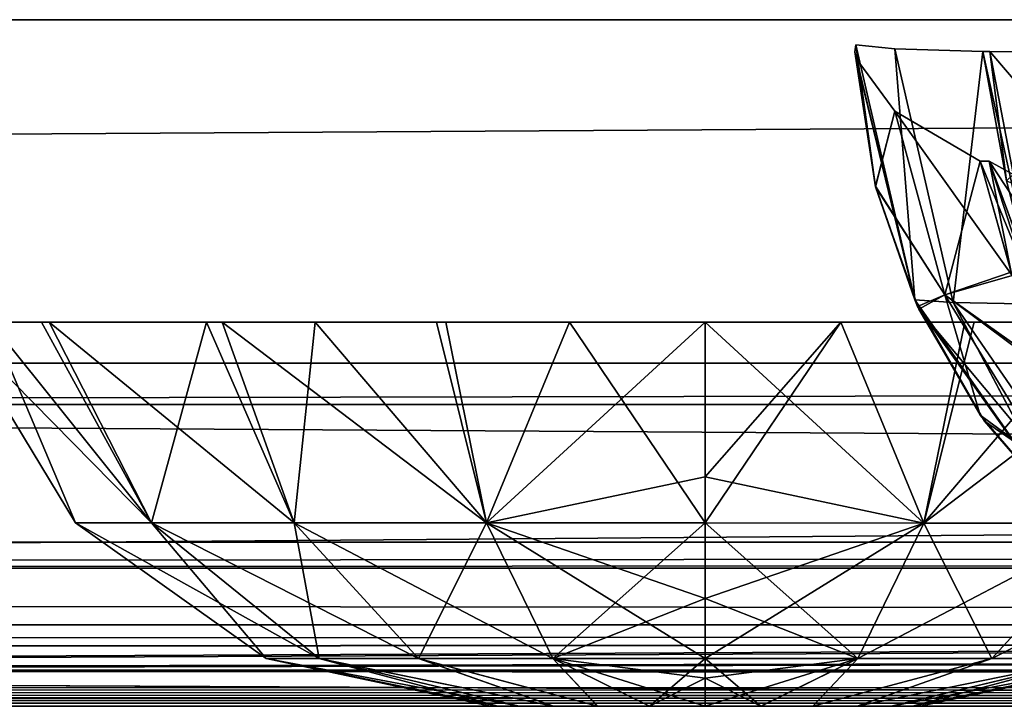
# Model space of a CAD drawing. Header units: millimetres. Extents: x -168 to 168, y -6 to 84.
# Tile 184 of 256: x 69.75 to 72.62, y -2 to 0. Entities that reach past the tile are written whole.
import ezdxf

# ---------------------------------------------------------------- set-up
doc = ezdxf.new("R2010")
doc.units = ezdxf.units.MM
doc.header["$LTSCALE"] = 65.185185
for name, color, linetype in [('14', 7, 'CONTINUOUS'), ('177', 7, 'CONTINUOUS'), ('207', 7, 'CONTINUOUS'), ('209', 7, 'CONTINUOUS'), ('213', 7, 'CONTINUOUS'), ('259', 7, 'CONTINUOUS'), ('260', 7, 'CONTINUOUS'), ('263', 7, 'CONTINUOUS'), ('325', 7, 'CONTINUOUS'), ('425', 7, 'CONTINUOUS'), ('426', 7, 'CONTINUOUS'), ('427', 7, 'CONTINUOUS'), ('428', 7, 'CONTINUOUS'), ('429', 7, 'CONTINUOUS'), ('430', 7, 'CONTINUOUS'), ('431', 7, 'CONTINUOUS'), ('444', 7, 'CONTINUOUS'), ('445', 7, 'CONTINUOUS'), ('446', 7, 'CONTINUOUS'), ('447', 7, 'CONTINUOUS'), ('448', 7, 'CONTINUOUS'), ('449', 7, 'CONTINUOUS'), ('450', 7, 'CONTINUOUS'), ('51', 7, 'CONTINUOUS'), ('54', 7, 'CONTINUOUS'), ('557', 7, 'CONTINUOUS'), ('558', 7, 'CONTINUOUS'), ('559', 7, 'CONTINUOUS'), ('6', 7, 'CONTINUOUS'), ('66', 7, 'CONTINUOUS'), ('67', 7, 'CONTINUOUS'), ('70', 7, 'CONTINUOUS'), ('9', 7, 'CONTINUOUS')]:
    doc.layers.add(name, color=color, linetype=linetype)

msp = doc.modelspace()

# ---------------------------------------------------------------- linework, layer by layer
at = {"layer": '14', "linetype": 'Continuous'}
for points in [[(-123.8345, -1.5218, -124.8336), (123.8345, -1.7622, -124.7598), (-123.8345, -1.7622, -124.7598), (-123.8345, -1.5218, -124.8336)], [(123.8345, -1.5218, -124.8336), (123.8345, -1.7622, -124.7598), (-123.8345, -1.5218, -124.8336), (123.8345, -1.5218, -124.8336)], [(123.8345, -1.7622, -124.7598), (123.8345, -1.9366, -124.5778), (-123.8345, -1.7622, -124.7598), (123.8345, -1.7622, -124.7598)], [(123.8345, -1.9366, -124.5778), (41.0668, -1.9508, -124.5504), (-123.8345, -1.7622, -124.7598), (123.8345, -1.9366, -124.5778)], [(123.8345, -2, -124.334), (41.0668, -1.9508, -124.5504), (123.8345, -1.9366, -124.5778), (123.8345, -2, -124.334)], [(123.8345, -2, -124.334), (41.3671, -1.9616, -124.5261), (41.0668, -1.9508, -124.5504), (123.8345, -2, -124.334)], [(123.8345, -2, -124.334), (41.5148, -1.9736, -124.4944), (41.3671, -1.9616, -124.5261), (123.8345, -2, -124.334)], [(123.8345, -2, -124.334), (41.6446, -1.9856, -124.4532), (41.5148, -1.9736, -124.4944), (123.8345, -2, -124.334)], [(123.8345, -2, -124.334), (41.8745, -2, -124.334), (41.6446, -1.9856, -124.4532), (123.8345, -2, -124.334)]]:
    msp.add_3dface(points, dxfattribs=at)
at = {"layer": '177', "linetype": 'Continuous'}
for points in [[(123.9009, 0, 124.9), (-123.9009, 0, 124.9), (123.8345, -1.5218, 124.8336), (123.9009, 0, 124.9)], [(123.8345, -1.5218, 124.8336), (-123.9009, 0, 124.9), (-123.8345, -1.5218, 124.8336), (123.8345, -1.5218, 124.8336)]]:
    msp.add_3dface(points, dxfattribs=at)
at = {"layer": '207', "linetype": 'Continuous'}
for points in [[(-120.2355, -1, -59.9675), (-120.6472, -1, -119.9336), (120.2355, -1, -59.9675), (-120.2355, -1, -59.9675)], [(-120.6472, -1, 119.9336), (120.6472, -1, 119.9336), (0, -1, 120.0983), (-120.6472, -1, 119.9336)], [(-120.6472, -1, 119.9336), (-120.2355, -1, 59.9675), (120.6472, -1, 119.9336), (-120.6472, -1, 119.9336)], [(120.2355, -1, -59.9675), (-120.6472, -1, -119.9336), (120.6472, -1, -119.9336), (120.2355, -1, -59.9675)], [(120.6472, -1, -119.9336), (-120.6472, -1, -119.9336), (0, -1, -120.0983), (120.6472, -1, -119.9336)], [(-120.0983, -1, 0), (-120.2355, -1, -59.9675), (120.0983, -1, 0), (-120.0983, -1, 0)], [(120.6472, -1, 119.9336), (-120.2355, -1, 59.9675), (120.2355, -1, 59.9675), (120.6472, -1, 119.9336)], [(-120.2355, -1, 59.9675), (-120.0983, -1, 0), (120.2355, -1, 59.9675), (-120.2355, -1, 59.9675)], [(120.0983, -1, 0), (-120.2355, -1, -59.9675), (120.2355, -1, -59.9675), (120.0983, -1, 0)], [(120.2355, -1, 59.9675), (-120.0983, -1, 0), (120.0983, -1, 0), (120.2355, -1, 59.9675)], [(120.5943, -1, 120.2485), (0, -1, 120.0983), (120.6472, -1, 119.9336), (120.5943, -1, 120.2485)], [(59.9675, -1, -120.2355), (120.6472, -1, -119.9336), (0, -1, -120.0983), (59.9675, -1, -120.2355)], [(59.9675, -1, 120.2355), (0, -1, 120.0983), (120.5943, -1, 120.2485), (59.9675, -1, 120.2355)], [(119.9336, -1, -120.6472), (120.5943, -1, -120.2485), (59.9675, -1, -120.2355), (119.9336, -1, -120.6472)], [(120.4588, -1, 120.4588), (59.9675, -1, 120.2355), (120.5943, -1, 120.2485), (120.4588, -1, 120.4588)], [(120.5943, -1, -120.2485), (120.6472, -1, -119.9336), (59.9675, -1, -120.2355), (120.5943, -1, -120.2485)], [(120.2485, -1, 120.5943), (59.9675, -1, 120.2355), (120.4588, -1, 120.4588), (120.2485, -1, 120.5943)], [(119.9336, -1, 120.6472), (59.9675, -1, 120.2355), (120.2485, -1, 120.5943), (119.9336, -1, 120.6472)]]:
    msp.add_3dface(points, dxfattribs=at)
at = {"layer": '209', "linetype": 'Continuous'}
for points in [[(60.0287, -1.1213, -120.3571), (119.9336, -1, -120.6472), (59.9675, -1, -120.2355), (60.0287, -1.1213, -120.3571)], [(60.0287, -1.1213, -120.3571), (120.0561, -1.1213, -120.7696), (119.9336, -1, -120.6472), (60.0287, -1.1213, -120.3571)]]:
    msp.add_3dface(points, dxfattribs=at)
at = {"layer": '213', "linetype": 'Continuous'}
for points in [[(60.0287, -1.1213, 120.3571), (59.9675, -1, 120.2355), (119.9336, -1, 120.6472), (60.0287, -1.1213, 120.3571)], [(120.0561, -1.1213, 120.7696), (60.0287, -1.1213, 120.3571), (119.9336, -1, 120.6472), (120.0561, -1.1213, 120.7696)]]:
    msp.add_3dface(points, dxfattribs=at)
at = {"layer": '259', "linetype": 'Continuous'}
for points in [[(106.3425, 0, -123.6095), (-112, 0, -123.8023), (121.0088, 0, -124.1092), (106.3425, 0, -123.6095)], [(-106.3425, 0, -123.6095), (-112, 0, -123.8023), (106.3425, 0, -123.6095), (-106.3425, 0, -123.6095)], [(121.0088, 0, -124.1092), (-112, 0, -125), (125, 0, -125), (121.0088, 0, -124.1092)], [(-112, 0, -123.8023), (-112, 0, -125), (121.0088, 0, -124.1092), (-112, 0, -123.8023)], [(104.9445, 0, -123.5717), (-106.3425, 0, -123.6095), (106.3425, 0, -123.6095), (104.9445, 0, -123.5717)], [(-104.9445, 0, -123.5718), (-106.3425, 0, -123.6095), (104.9445, 0, -123.5717), (-104.9445, 0, -123.5718)], [(103.5462, 0, -123.5522), (-104.9445, 0, -123.5718), (104.9445, 0, -123.5717), (103.5462, 0, -123.5522)], [(-103.5462, 0, -123.5522), (-104.9445, 0, -123.5718), (103.5462, 0, -123.5522), (-103.5462, 0, -123.5522)], [(51.7735, 0, -123.2453), (-103.5462, 0, -123.5522), (103.5462, 0, -123.5522), (51.7735, 0, -123.2453)]]:
    msp.add_3dface(points, dxfattribs=at)
at = {"layer": '260', "linetype": 'Continuous'}
for points in [[(-112, 0, -125), (-112.0875, 1, -124.9913), (124.6586, 39.1161, -124.6586), (-112, 0, -125)], [(125, 0, -125), (-112, 0, -125), (124.6586, 39.1161, -124.6586), (125, 0, -125)]]:
    msp.add_3dface(points, dxfattribs=at)
at = {"layer": '263', "linetype": 'Continuous'}
for points in [[(-125, 0, 125), (112, 0, 125), (-124.6586, 39.1161, 124.6586), (-125, 0, 125)], [(112, 0, 125), (112.0875, 1, 124.9913), (-124.6586, 39.1161, 124.6586), (112, 0, 125)]]:
    msp.add_3dface(points, dxfattribs=at)
at = {"layer": '325', "linetype": 'Continuous'}
for points in [[(112, 0, 125), (-125, 0, 125), (-121.0088, 0, 124.1092), (112, 0, 125)], [(-106.3425, 0, 123.6095), (112, 0, 123.8023), (-121.0088, 0, 124.1092), (-106.3425, 0, 123.6095)], [(112, 0, 123.8023), (112, 0, 125), (-121.0088, 0, 124.1092), (112, 0, 123.8023)], [(106.3425, 0, 123.6095), (112, 0, 123.8023), (-106.3425, 0, 123.6095), (106.3425, 0, 123.6095)], [(-104.9445, 0, 123.5717), (106.3425, 0, 123.6095), (-106.3425, 0, 123.6095), (-104.9445, 0, 123.5717)], [(-103.5462, 0, 123.5522), (104.9445, 0, 123.5718), (-104.9445, 0, 123.5717), (-103.5462, 0, 123.5522)], [(104.9445, 0, 123.5718), (106.3425, 0, 123.6095), (-104.9445, 0, 123.5717), (104.9445, 0, 123.5718)], [(103.5462, 0, 123.5522), (104.9445, 0, 123.5718), (-103.5462, 0, 123.5522), (103.5462, 0, 123.5522)], [(-51.7735, 0, 123.2453), (103.5462, 0, 123.5522), (-103.5462, 0, 123.5522), (-51.7735, 0, 123.2453)], [(51.7735, 0, 123.2452), (103.5462, 0, 123.5522), (-51.7735, 0, 123.2453), (51.7735, 0, 123.2452)]]:
    msp.add_3dface(points, dxfattribs=at)
at = {"layer": '425', "linetype": 'Continuous'}
for points in [[(73.0172, -0.6552, 106.9715), (73.0972, -1.2037, 107.3307), (72.5773, -0.4119, 107.5263), (73.0172, -0.6552, 106.9715)], [(72.5773, -0.4119, 107.5263), (73.0972, -1.2037, 107.3307), (72.8086, -1.0423, 107.622), (72.5773, -0.4119, 107.5263)]]:
    msp.add_3dface(points, dxfattribs=at)
at = {"layer": '426', "linetype": 'Continuous'}
for points in [[(72.5509, -0.4119, 107.5902), (72.8086, -1.0423, 107.622), (72.6442, -0.7447, 107.6288), (72.5509, -0.4119, 107.5902)], [(72.5773, -0.4119, 107.5263), (72.8086, -1.0423, 107.622), (72.5509, -0.4119, 107.5902), (72.5773, -0.4119, 107.5263)]]:
    msp.add_3dface(points, dxfattribs=at)
at = {"layer": '427', "linetype": 'Continuous'}
for points in [[(72.1893, -0.1128, 109.0402), (72.3019, -0.2666, 108.3001), (72.2462, -0.4866, 109.0428), (72.1893, -0.1128, 109.0402)], [(72.3019, -0.2666, 108.3001), (72.4482, -0.8014, 108.3324), (72.2462, -0.4866, 109.0428), (72.3019, -0.2666, 108.3001)], [(72.3019, -0.2666, 108.3001), (72.6442, -0.7447, 107.6288), (72.4482, -0.8014, 108.3324), (72.3019, -0.2666, 108.3001)], [(72.5509, -0.4119, 107.5902), (72.6442, -0.7447, 107.6288), (72.3019, -0.2666, 108.3001), (72.5509, -0.4119, 107.5902)], [(72.2462, -0.4866, 109.0428), (72.4482, -0.8014, 108.3324), (72.3722, -0.8429, 109.0487), (72.2462, -0.4866, 109.0428)], [(72.6442, -0.7447, 107.6288), (72.7899, -1.0559, 107.689), (72.4482, -0.8014, 108.3324), (72.6442, -0.7447, 107.6288)], [(72.4482, -0.8014, 108.3324), (72.7533, -1.2999, 108.3996), (72.3722, -0.8429, 109.0487), (72.4482, -0.8014, 108.3324)], [(72.4482, -0.8014, 108.3324), (72.7899, -1.0559, 107.689), (72.7533, -1.2999, 108.3996), (72.4482, -0.8014, 108.3324)], [(72.3722, -0.8429, 109.0487), (72.7533, -1.2999, 108.3996), (72.5632, -1.1693, 109.0575), (72.3722, -0.8429, 109.0487)], [(72.5632, -1.1693, 109.0575), (72.7533, -1.2999, 108.3996), (72.8121, -1.4539, 109.0691), (72.5632, -1.1693, 109.0575)]]:
    msp.add_3dface(points, dxfattribs=at)
at = {"layer": '428', "linetype": 'Continuous'}
for points in [[(72.1856, -0.0932, 109.1648), (72.2462, -0.4866, 109.0428), (72.1883, -0.0734, 109.2893), (72.1856, -0.0932, 109.1648)], [(72.1883, -0.0734, 109.2893), (72.2462, -0.4866, 109.0428), (72.3607, -0.8159, 109.2803), (72.1883, -0.0734, 109.2893)], [(72.1893, -0.1128, 109.0402), (72.2462, -0.4866, 109.0428), (72.1856, -0.0932, 109.1648), (72.1893, -0.1128, 109.0402)], [(72.2462, -0.4866, 109.0428), (72.3722, -0.8429, 109.0487), (72.3607, -0.8159, 109.2803), (72.2462, -0.4866, 109.0428)], [(72.3722, -0.8429, 109.0487), (72.5632, -1.1693, 109.0575), (72.3607, -0.8159, 109.2803), (72.3722, -0.8429, 109.0487)], [(72.3607, -0.8159, 109.2803), (72.5632, -1.1693, 109.0575), (72.7985, -1.4403, 109.2572), (72.3607, -0.8159, 109.2803)], [(72.5632, -1.1693, 109.0575), (72.8121, -1.4539, 109.0691), (72.7985, -1.4403, 109.2572), (72.5632, -1.1693, 109.0575)]]:
    msp.add_3dface(points, dxfattribs=at)
at = {"layer": '429', "linetype": 'Continuous'}
for points in [[(72.1883, -0.0734, 109.2893), (72.3607, -0.8159, 109.2803), (72.3021, -0.0846, 110.047), (72.1883, -0.0734, 109.2893)], [(72.3021, -0.0846, 110.047), (72.4726, -0.8236, 110.0044), (72.5584, -0.0927, 110.7691), (72.3021, -0.0846, 110.047)], [(72.3021, -0.0846, 110.047), (72.3607, -0.8159, 109.2803), (72.4726, -0.8236, 110.0044), (72.3021, -0.0846, 110.047)], [(72.5584, -0.0927, 110.7691), (72.4726, -0.8236, 110.0044), (72.7195, -0.8291, 110.6939), (72.5584, -0.0927, 110.7691)], [(72.3607, -0.8159, 109.2803), (72.7985, -1.4403, 109.2572), (72.4726, -0.8236, 110.0044), (72.3607, -0.8159, 109.2803)], [(72.4726, -0.8236, 110.0044), (72.8981, -1.4437, 109.8983), (72.7195, -0.8291, 110.6939), (72.4726, -0.8236, 110.0044)], [(72.4726, -0.8236, 110.0044), (72.7985, -1.4403, 109.2572), (72.8981, -1.4437, 109.8983), (72.4726, -0.8236, 110.0044)]]:
    msp.add_3dface(points, dxfattribs=at)
at = {"layer": '430', "linetype": 'Continuous'}
for points in [[(72.5584, -0.0927, 110.7691), (72.7195, -0.8291, 110.6939), (72.579, -0.0927, 110.8133), (72.5584, -0.0927, 110.7691)], [(72.579, -0.0927, 110.8133), (72.7195, -0.8291, 110.6939), (72.6277, -0.4696, 110.7906), (72.579, -0.0927, 110.8133)]]:
    msp.add_3dface(points, dxfattribs=at)
at = {"layer": '431', "linetype": 'Continuous'}
msp.add_3dface([(72.579, -0.0927, 110.8133), (72.6277, -0.4696, 110.7906), (73.019, -0.0986, 111.4219), (72.579, -0.0927, 110.8133)], dxfattribs=at)
at = {"layer": '444', "linetype": 'Continuous'}
for points in [[(72.579, -0.0927, -110.8133), (73.0888, -0.6887, -111.3228), (72.6277, -0.4693, -110.7906), (72.579, -0.0927, -110.8133)], [(73.0185, -0.0986, -111.4214), (73.0888, -0.6887, -111.3228), (72.579, -0.0927, -110.8133), (73.0185, -0.0986, -111.4214)]]:
    msp.add_3dface(points, dxfattribs=at)
at = {"layer": '445', "linetype": 'Continuous'}
for points in [[(72.579, -0.0927, -110.8133), (72.6277, -0.4693, -110.7906), (72.5584, -0.0927, -110.7691), (72.579, -0.0927, -110.8133)], [(72.5584, -0.0927, -110.7691), (72.6277, -0.4693, -110.7906), (72.7194, -0.8289, -110.694), (72.5584, -0.0927, -110.7691)]]:
    msp.add_3dface(points, dxfattribs=at)
at = {"layer": '446', "linetype": 'Continuous'}
for points in [[(72.1883, -0.0734, -109.2893), (72.3021, -0.0846, -110.047), (72.3606, -0.8156, -109.2803), (72.1883, -0.0734, -109.2893)], [(72.3021, -0.0846, -110.047), (72.4726, -0.8236, -110.0045), (72.3606, -0.8156, -109.2803), (72.3021, -0.0846, -110.047)], [(72.3021, -0.0846, -110.047), (72.5584, -0.0927, -110.7691), (72.4726, -0.8236, -110.0045), (72.3021, -0.0846, -110.047)], [(72.5584, -0.0927, -110.7691), (72.7194, -0.8289, -110.694), (72.4726, -0.8236, -110.0045), (72.5584, -0.0927, -110.7691)], [(72.3606, -0.8156, -109.2803), (72.4726, -0.8236, -110.0045), (72.7976, -1.4395, -109.2572), (72.3606, -0.8156, -109.2803)], [(72.4726, -0.8236, -110.0045), (72.7194, -0.8289, -110.694), (72.8981, -1.4437, -109.8983), (72.4726, -0.8236, -110.0045)], [(72.4726, -0.8236, -110.0045), (72.8981, -1.4437, -109.8983), (72.7976, -1.4395, -109.2572), (72.4726, -0.8236, -110.0045)]]:
    msp.add_3dface(points, dxfattribs=at)
at = {"layer": '447', "linetype": 'Continuous'}
for points in [[(72.1883, -0.0734, -109.2893), (72.3606, -0.8156, -109.2803), (72.1856, -0.0932, -109.1648), (72.1883, -0.0734, -109.2893)], [(72.1856, -0.0932, -109.1648), (72.3606, -0.8156, -109.2803), (72.1893, -0.1128, -109.0402), (72.1856, -0.0932, -109.1648)], [(72.1893, -0.1128, -109.0402), (72.3606, -0.8156, -109.2803), (72.2457, -0.4848, -109.0428), (72.1893, -0.1128, -109.0402)], [(72.2457, -0.4848, -109.0428), (72.3606, -0.8156, -109.2803), (72.3686, -0.835, -109.0485), (72.2457, -0.4848, -109.0428)], [(72.3606, -0.8156, -109.2803), (72.7976, -1.4395, -109.2572), (72.3686, -0.835, -109.0485), (72.3606, -0.8156, -109.2803)], [(72.3686, -0.835, -109.0485), (72.7976, -1.4395, -109.2572), (72.5508, -1.1519, -109.057), (72.3686, -0.835, -109.0485)], [(72.5508, -1.1519, -109.057), (72.7976, -1.4395, -109.2572), (72.792, -1.4347, -109.0681), (72.5508, -1.1519, -109.057)]]:
    msp.add_3dface(points, dxfattribs=at)
at = {"layer": '448', "linetype": 'Continuous'}
for points in [[(72.1893, -0.1128, -109.0402), (72.2457, -0.4848, -109.0428), (72.3019, -0.2666, -108.3001), (72.1893, -0.1128, -109.0402)], [(72.3019, -0.2666, -108.3001), (72.2457, -0.4848, -109.0428), (72.4482, -0.8014, -108.3324), (72.3019, -0.2666, -108.3001)], [(72.3019, -0.2666, -108.3001), (72.4482, -0.8014, -108.3324), (72.5509, -0.4119, -107.5902), (72.3019, -0.2666, -108.3001)], [(72.5509, -0.4119, -107.5902), (72.4482, -0.8014, -108.3324), (72.6409, -0.7357, -107.6274), (72.5509, -0.4119, -107.5902)], [(72.2457, -0.4848, -109.0428), (72.3686, -0.835, -109.0485), (72.4482, -0.8014, -108.3324), (72.2457, -0.4848, -109.0428)], [(72.6409, -0.7357, -107.6274), (72.4482, -0.8014, -108.3324), (72.7788, -1.0363, -107.6844), (72.6409, -0.7357, -107.6274)], [(72.3686, -0.835, -109.0485), (72.5508, -1.1519, -109.057), (72.4482, -0.8014, -108.3324), (72.3686, -0.835, -109.0485)], [(72.4482, -0.8014, -108.3324), (72.5508, -1.1519, -109.057), (72.7533, -1.2999, -108.3996), (72.4482, -0.8014, -108.3324)], [(72.4482, -0.8014, -108.3324), (72.7533, -1.2999, -108.3996), (72.7788, -1.0363, -107.6844), (72.4482, -0.8014, -108.3324)], [(72.5508, -1.1519, -109.057), (72.792, -1.4347, -109.0681), (72.7533, -1.2999, -108.3996), (72.5508, -1.1519, -109.057)]]:
    msp.add_3dface(points, dxfattribs=at)
at = {"layer": '449', "linetype": 'Continuous'}
for points in [[(72.5509, -0.4119, -107.5902), (72.6409, -0.7357, -107.6274), (72.5773, -0.4119, -107.5263), (72.5509, -0.4119, -107.5902)], [(72.6409, -0.7357, -107.6274), (72.7788, -1.0363, -107.6844), (72.5773, -0.4119, -107.5263), (72.6409, -0.7357, -107.6274)], [(72.5773, -0.4119, -107.5263), (72.7788, -1.0363, -107.6844), (72.8088, -1.0427, -107.622), (72.5773, -0.4119, -107.5263)]]:
    msp.add_3dface(points, dxfattribs=at)
at = {"layer": '450', "linetype": 'Continuous'}
msp.add_3dface([(72.5773, -0.4119, -107.5263), (72.8088, -1.0427, -107.622), (73.0177, -0.6554, -106.971), (72.5773, -0.4119, -107.5263)], dxfattribs=at)
at = {"layer": '51', "linetype": 'Continuous'}
for points in [[(41.7281, -2, 122.4074), (82.3233, -2, 122.5996), (41.9694, -2, 122.742), (41.7281, -2, 122.4074)], [(122.9176, -2, 122.9176), (41.8745, -2, 124.334), (82.3233, -2, 122.5996), (122.9176, -2, 122.9176)], [(41.8745, -2, 124.334), (122.9176, -2, 122.9176), (123.8345, -2, 124.334), (41.8745, -2, 124.334)], [(41.8745, -2, 124.334), (42.0085, -2, 124.0618), (82.3233, -2, 122.5996), (41.8745, -2, 124.334)], [(82.3233, -2, 122.5996), (42.0544, -2, 123.1456), (41.9694, -2, 122.742), (82.3233, -2, 122.5996)], [(42.0085, -2, 124.0618), (42.0544, -2, 123.7619), (82.3233, -2, 122.5996), (42.0085, -2, 124.0618)], [(42.0544, -2, 123.7619), (42.0544, -2, 123.1456), (82.3233, -2, 122.5996), (42.0544, -2, 123.7619)]]:
    msp.add_3dface(points, dxfattribs=at)
at = {"layer": '54', "linetype": 'Continuous'}
for points in [[(120.0561, -1.1213, 120.7696), (60.4511, -1.5981, 120.9804), (60.0287, -1.1213, 120.3571), (120.0561, -1.1213, 120.7696)], [(120.8155, -1.5635, 121.3397), (60.4511, -1.5981, 120.9804), (120.0561, -1.1213, 120.7696), (120.8155, -1.5635, 121.3397)], [(120.8935, -1.5978, 121.3982), (60.4511, -1.5981, 120.9804), (120.8155, -1.5635, 121.3397), (120.8935, -1.5978, 121.3982)], [(120.8935, -1.5978, 121.3982), (60.9379, -1.898, 121.7069), (60.4511, -1.5981, 120.9804), (120.8935, -1.5978, 121.3982)], [(120.9497, -1.6214, 121.4404), (60.9379, -1.898, 121.7069), (120.8935, -1.5978, 121.3982), (120.9497, -1.6214, 121.4404)], [(121.7777, -1.8785, 122.0619), (60.9379, -1.898, 121.7069), (120.9497, -1.6214, 121.4404), (121.7777, -1.8785, 122.0619)], [(121.8701, -1.8978, 122.1313), (60.9379, -1.898, 121.7069), (121.7777, -1.8785, 122.0619), (121.8701, -1.8978, 122.1313)], [(82.3233, -2, 122.5996), (41.7281, -2, 122.4074), (60.9379, -1.898, 121.7069), (82.3233, -2, 122.5996)], [(121.8701, -1.8978, 122.1313), (82.3233, -2, 122.5996), (60.9379, -1.898, 121.7069), (121.8701, -1.8978, 122.1313)]]:
    msp.add_3dface(points, dxfattribs=at)
at = {"layer": '557', "linetype": 'Continuous'}
for points in [[(71.1244, -2, 7.2497), (71.1458, -2, 7.088), (71.1456, -2, 7.4115), (71.1244, -2, 7.2497)], [(71.1456, -2, 7.4115), (71.1458, -2, 7.088), (71.2079, -2, 7.5623), (71.1456, -2, 7.4115)], [(71.1458, -2, 7.088), (71.2082, -2, 6.9373), (71.2079, -2, 7.5623), (71.1458, -2, 7.088)], [(71.2079, -2, 7.5623), (71.2082, -2, 6.9373), (71.3072, -2, 7.6918), (71.2079, -2, 7.5623)], [(71.2082, -2, 6.9373), (71.3076, -2, 6.8077), (71.3072, -2, 7.6918), (71.2082, -2, 6.9373)], [(71.3072, -2, 7.6918), (71.3076, -2, 6.8077), (71.4365, -2, 7.7913), (71.3072, -2, 7.6918)], [(71.3076, -2, 6.8077), (71.4371, -2, 6.7083), (71.4365, -2, 7.7913), (71.3076, -2, 6.8077)], [(71.4365, -2, 7.7913), (71.4371, -2, 6.7083), (71.5875, -2, 7.8541), (71.4365, -2, 7.7913)], [(71.4371, -2, 6.7083), (71.5879, -2, 6.6458), (71.5875, -2, 7.8541), (71.4371, -2, 6.7083)], [(71.5879, -2, 6.6458), (71.75, -2, 6.6244), (71.5875, -2, 7.8541), (71.5879, -2, 6.6458)], [(71.5875, -2, 7.8541), (71.75, -2, 6.6244), (71.75, -2, 7.8756), (71.5875, -2, 7.8541)], [(71.75, -2, 7.8756), (71.75, -2, 6.6244), (71.9125, -2, 6.6459), (71.75, -2, 7.8756)], [(71.9121, -2, 7.8542), (71.75, -2, 7.8756), (71.9125, -2, 6.6459), (71.9121, -2, 7.8542)], [(72.0629, -2, 7.7917), (71.9121, -2, 7.8542), (71.9125, -2, 6.6459), (72.0629, -2, 7.7917)], [(72.0635, -2, 6.7087), (72.0629, -2, 7.7917), (71.9125, -2, 6.6459), (72.0635, -2, 6.7087)], [(72.1924, -2, 7.6923), (72.0629, -2, 7.7917), (72.0635, -2, 6.7087), (72.1924, -2, 7.6923)], [(72.1928, -2, 6.8082), (72.1924, -2, 7.6923), (72.0635, -2, 6.7087), (72.1928, -2, 6.8082)], [(72.2918, -2, 7.5627), (72.1924, -2, 7.6923), (72.1928, -2, 6.8082), (72.2918, -2, 7.5627)], [(72.2921, -2, 6.9377), (72.2918, -2, 7.5627), (72.1928, -2, 6.8082), (72.2921, -2, 6.9377)], [(72.3542, -2, 7.412), (72.2918, -2, 7.5627), (72.2921, -2, 6.9377), (72.3542, -2, 7.412)], [(72.3544, -2, 7.0885), (72.3542, -2, 7.412), (72.2921, -2, 6.9377), (72.3544, -2, 7.0885)], [(72.3756, -2, 7.2503), (72.3542, -2, 7.412), (72.3544, -2, 7.0885), (72.3756, -2, 7.2503)]]:
    msp.add_3dface(points, dxfattribs=at)
at = {"layer": '558', "linetype": 'Continuous'}
for points in [[(69.5608, -0.8815, 6.8636), (69.6679, -0.8814, 6.471), (69.9155, -1.4659, 6.9265), (69.5608, -0.8815, 6.8636)], [(69.5614, -0.8815, 7.6395), (69.5608, -0.8815, 6.8636), (69.9155, -1.4659, 7.5735), (69.5614, -0.8815, 7.6395)], [(69.9155, -1.4659, 7.5735), (69.5608, -0.8815, 6.8636), (69.9155, -1.4659, 6.9265), (69.9155, -1.4659, 7.5735)], [(69.8165, -0.8815, 8.3469), (69.5614, -0.8815, 7.6395), (70.1368, -1.4659, 8.1814), (69.8165, -0.8815, 8.3469)], [(70.1368, -1.4659, 8.1814), (69.5614, -0.8815, 7.6395), (69.9155, -1.4659, 7.5735), (70.1368, -1.4659, 8.1814)], [(69.6679, -0.8814, 6.471), (69.8385, -0.8815, 6.1151), (70.1368, -1.4659, 6.3186), (69.6679, -0.8814, 6.471)], [(69.9155, -1.4659, 6.9265), (69.6679, -0.8814, 6.471), (70.1368, -1.4659, 6.3186), (69.9155, -1.4659, 6.9265)], [(70.2967, -0.8815, 8.9322), (69.8165, -0.8815, 8.3469), (70.1368, -1.4659, 8.1814), (70.2967, -0.8815, 8.9322)], [(69.8385, -0.8815, 6.1151), (70.3424, -0.8815, 5.5294), (70.5526, -1.4659, 5.823), (69.8385, -0.8815, 6.1151)], [(70.1368, -1.4659, 6.3186), (69.8385, -0.8815, 6.1151), (70.5526, -1.4659, 5.823), (70.1368, -1.4659, 6.3186)], [(70.5526, -1.4659, 8.677), (70.2967, -0.8815, 8.9322), (70.1368, -1.4659, 8.1814), (70.5526, -1.4659, 8.677)], [(70.6138, -0.8815, 9.1607), (70.2967, -0.8815, 8.9322), (70.5526, -1.4659, 8.677), (70.6138, -0.8815, 9.1607)], [(70.3424, -0.8815, 5.5294), (70.9942, -0.8815, 5.1594), (71.1129, -1.4659, 5.4995), (70.3424, -0.8815, 5.5294)], [(70.5526, -1.4659, 5.823), (70.3424, -0.8815, 5.5294), (71.1129, -1.4659, 5.4995), (70.5526, -1.4659, 5.823)], [(71.1129, -1.4659, 9.0005), (70.6138, -0.8815, 9.1607), (70.5526, -1.4659, 8.677), (71.1129, -1.4659, 9.0005)], [(70.9666, -0.8815, 9.3304), (70.6138, -0.8815, 9.1607), (71.1129, -1.4659, 9.0005), (70.9666, -0.8815, 9.3304)], [(71.3548, -0.8815, 9.4376), (70.9666, -0.8815, 9.3304), (71.1129, -1.4659, 9.0005), (71.3548, -0.8815, 9.4376)], [(70.9942, -0.8815, 5.1594), (71.75, -0.8815, 5.027), (71.1129, -1.4659, 5.4995), (70.9942, -0.8815, 5.1594)], [(71.1129, -1.4659, 5.4995), (71.75, -0.8815, 5.027), (71.75, -1.3318, 5.2734), (71.1129, -1.4659, 5.4995)], [(71.75, -1.4658, 9.1129), (71.3548, -0.8815, 9.4376), (71.1129, -1.4659, 9.0005), (71.75, -1.4658, 9.1129)], [(71.75, -0.8815, 9.473), (71.3548, -0.8815, 9.4376), (71.75, -1.4658, 9.1129), (71.75, -0.8815, 9.473)], [(71.75, -1.3318, 9.2266), (71.75, -0.8815, 9.473), (71.75, -1.4658, 9.1129), (71.75, -1.3318, 9.2266)], [(71.75, -1.4658, 5.3871), (71.1129, -1.4659, 5.4995), (71.75, -1.3318, 5.2734), (71.75, -1.4658, 5.3871)], [(69.9155, -1.4659, 7.5735), (69.9155, -1.4659, 6.9265), (70.4708, -1.8609, 7.4756), (69.9155, -1.4659, 7.5735)], [(70.6251, -1.8609, 7.8995), (69.9155, -1.4659, 7.5735), (70.4708, -1.8609, 7.4756), (70.6251, -1.8609, 7.8995)], [(70.1368, -1.4659, 8.1814), (69.9155, -1.4659, 7.5735), (70.6251, -1.8609, 7.8995), (70.1368, -1.4659, 8.1814)], [(69.9155, -1.4659, 6.9265), (70.1368, -1.4659, 6.3186), (70.4708, -1.8609, 7.0244), (69.9155, -1.4659, 6.9265)], [(70.4708, -1.8609, 7.4756), (69.9155, -1.4659, 6.9265), (70.4708, -1.8609, 7.0244), (70.4708, -1.8609, 7.4756)], [(70.9151, -1.8609, 8.245), (70.1368, -1.4659, 8.1814), (70.6251, -1.8609, 7.8995), (70.9151, -1.8609, 8.245)], [(70.5526, -1.4659, 8.677), (70.1368, -1.4659, 8.1814), (70.9151, -1.8609, 8.245), (70.5526, -1.4659, 8.677)], [(70.1368, -1.4659, 6.3186), (70.5526, -1.4659, 5.823), (70.6251, -1.8609, 6.6005), (70.1368, -1.4659, 6.3186)], [(70.4708, -1.8609, 7.0244), (70.1368, -1.4659, 6.3186), (70.6251, -1.8609, 6.6005), (70.4708, -1.8609, 7.0244)], [(71.3057, -1.8609, 8.4706), (70.5526, -1.4659, 8.677), (70.9151, -1.8609, 8.245), (71.3057, -1.8609, 8.4706)], [(71.1129, -1.4659, 9.0005), (70.5526, -1.4659, 8.677), (71.3057, -1.8609, 8.4706), (71.1129, -1.4659, 9.0005)], [(70.5526, -1.4659, 5.823), (71.1129, -1.4659, 5.4995), (70.9151, -1.8609, 6.255), (70.5526, -1.4659, 5.823)], [(70.6251, -1.8609, 6.6005), (70.5526, -1.4659, 5.823), (70.9151, -1.8609, 6.255), (70.6251, -1.8609, 6.6005)], [(70.9151, -1.8609, 6.255), (71.1129, -1.4659, 5.4995), (71.3057, -1.8609, 6.0294), (70.9151, -1.8609, 6.255)], [(71.75, -1.4658, 9.1129), (71.1129, -1.4659, 9.0005), (71.75, -1.6856, 8.8605), (71.75, -1.4658, 9.1129)], [(71.1129, -1.4659, 5.4995), (71.75, -1.4658, 5.3871), (71.3057, -1.8609, 6.0294), (71.1129, -1.4659, 5.4995)], [(71.75, -1.8609, 8.549), (71.1129, -1.4659, 9.0005), (71.3057, -1.8609, 8.4706), (71.75, -1.8609, 8.549)], [(71.75, -1.6856, 8.8605), (71.1129, -1.4659, 9.0005), (71.75, -1.8609, 8.549), (71.75, -1.6856, 8.8605)], [(71.75, -1.4658, 5.3871), (71.75, -1.6856, 5.6395), (71.3057, -1.8609, 6.0294), (71.75, -1.4658, 5.3871)], [(71.3057, -1.8609, 6.0294), (71.75, -1.6856, 5.6395), (71.75, -1.8609, 5.951), (71.3057, -1.8609, 6.0294)], [(71.1456, -2, 7.4115), (71.2079, -2, 7.5623), (70.4708, -1.8609, 7.4756), (71.1456, -2, 7.4115)], [(71.1244, -2, 7.2497), (70.4708, -1.8609, 7.4756), (70.4708, -1.8609, 7.0244), (71.1244, -2, 7.2497)], [(71.2079, -2, 7.5623), (70.6251, -1.8609, 7.8995), (70.4708, -1.8609, 7.4756), (71.2079, -2, 7.5623)], [(71.1458, -2, 7.088), (71.1244, -2, 7.2497), (70.4708, -1.8609, 7.0244), (71.1458, -2, 7.088)], [(71.1244, -2, 7.2497), (71.1456, -2, 7.4115), (70.4708, -1.8609, 7.4756), (71.1244, -2, 7.2497)], [(71.1458, -2, 7.088), (70.4708, -1.8609, 7.0244), (70.6251, -1.8609, 6.6005), (71.1458, -2, 7.088)], [(71.2079, -2, 7.5623), (71.3072, -2, 7.6918), (70.6251, -1.8609, 7.8995), (71.2079, -2, 7.5623)], [(71.3072, -2, 7.6918), (70.9151, -1.8609, 8.245), (70.6251, -1.8609, 7.8995), (71.3072, -2, 7.6918)], [(71.2082, -2, 6.9373), (71.1458, -2, 7.088), (70.6251, -1.8609, 6.6005), (71.2082, -2, 6.9373)], [(71.3076, -2, 6.8077), (71.2082, -2, 6.9373), (70.6251, -1.8609, 6.6005), (71.3076, -2, 6.8077)], [(71.3076, -2, 6.8077), (70.6251, -1.8609, 6.6005), (70.9151, -1.8609, 6.255), (71.3076, -2, 6.8077)], [(71.3072, -2, 7.6918), (71.4365, -2, 7.7913), (70.9151, -1.8609, 8.245), (71.3072, -2, 7.6918)], [(71.4365, -2, 7.7913), (71.3057, -1.8609, 8.4706), (70.9151, -1.8609, 8.245), (71.4365, -2, 7.7913)], [(71.4371, -2, 6.7083), (70.9151, -1.8609, 6.255), (71.3057, -1.8609, 6.0294), (71.4371, -2, 6.7083)], [(71.4371, -2, 6.7083), (71.3076, -2, 6.8077), (70.9151, -1.8609, 6.255), (71.4371, -2, 6.7083)], [(71.3057, -1.8609, 8.4706), (71.75, -2, 7.8756), (71.75, -1.9185, 8.3957), (71.3057, -1.8609, 8.4706)], [(71.5875, -2, 7.8541), (71.75, -2, 7.8756), (71.3057, -1.8609, 8.4706), (71.5875, -2, 7.8541)], [(71.4365, -2, 7.7913), (71.5875, -2, 7.8541), (71.3057, -1.8609, 8.4706), (71.4365, -2, 7.7913)], [(71.75, -1.8609, 8.549), (71.3057, -1.8609, 8.4706), (71.75, -1.9185, 8.3957), (71.75, -1.8609, 8.549)], [(71.5879, -2, 6.6458), (71.3057, -1.8609, 6.0294), (71.75, -1.8609, 5.951), (71.5879, -2, 6.6458)], [(71.5879, -2, 6.6458), (71.4371, -2, 6.7083), (71.3057, -1.8609, 6.0294), (71.5879, -2, 6.6458)], [(71.5879, -2, 6.6458), (71.75, -1.8609, 5.951), (71.75, -1.9185, 6.1043), (71.5879, -2, 6.6458)], [(71.75, -2, 6.6244), (71.5879, -2, 6.6458), (71.75, -1.9185, 6.1043), (71.75, -2, 6.6244)]]:
    msp.add_3dface(points, dxfattribs=at)
at = {"layer": '559', "linetype": 'Continuous'}
for points in [[(71.75, -0.8815, 9.473), (71.75, -1.3318, 9.2266), (72.3869, -1.4666, 8.9998), (71.75, -0.8815, 9.473)], [(71.75, -0.8815, 9.473), (72.3869, -1.4666, 8.9998), (72.5058, -0.8815, 9.3406), (71.75, -0.8815, 9.473)], [(71.75, -1.3318, 5.2734), (71.75, -0.8815, 5.027), (72.1452, -0.8815, 5.0624), (71.75, -1.3318, 5.2734)], [(72.3869, -1.4666, 5.5002), (71.75, -1.4658, 5.3871), (72.1452, -0.8815, 5.0624), (72.3869, -1.4666, 5.5002)], [(71.75, -1.4658, 5.3871), (71.75, -1.3318, 5.2734), (72.1452, -0.8815, 5.0624), (71.75, -1.4658, 5.3871)], [(72.5334, -0.8815, 5.1696), (72.3869, -1.4666, 5.5002), (72.1452, -0.8815, 5.0624), (72.5334, -0.8815, 5.1696)], [(72.5058, -0.8815, 9.3406), (72.3869, -1.4666, 8.9998), (73.1576, -0.8815, 8.9706), (72.5058, -0.8815, 9.3406)], [(72.8862, -0.8815, 5.3393), (72.3869, -1.4666, 5.5002), (72.5334, -0.8815, 5.1696), (72.8862, -0.8815, 5.3393)], [(72.9469, -1.4666, 5.8236), (72.3869, -1.4666, 5.5002), (72.8862, -0.8815, 5.3393), (72.9469, -1.4666, 5.8236)], [(72.3869, -1.4666, 8.9998), (72.9469, -1.4666, 8.6764), (73.1576, -0.8815, 8.9706), (72.3869, -1.4666, 8.9998)], [(71.75, -1.3318, 9.2266), (71.75, -1.4658, 9.1129), (72.3869, -1.4666, 8.9998), (71.75, -1.3318, 9.2266)], [(71.75, -1.6856, 5.6395), (71.75, -1.4658, 5.3871), (72.3869, -1.4666, 5.5002), (71.75, -1.6856, 5.6395)], [(71.75, -1.4658, 9.1129), (71.75, -1.6856, 8.8605), (72.1941, -1.8612, 8.47), (71.75, -1.4658, 9.1129)], [(72.3869, -1.4666, 8.9998), (71.75, -1.4658, 9.1129), (72.1941, -1.8612, 8.47), (72.3869, -1.4666, 8.9998)], [(71.75, -1.8609, 5.951), (72.3869, -1.4666, 5.5002), (72.194, -1.8612, 6.03), (71.75, -1.8609, 5.951)], [(71.75, -1.8609, 5.951), (71.75, -1.6856, 5.6395), (72.3869, -1.4666, 5.5002), (71.75, -1.8609, 5.951)], [(72.3869, -1.4666, 5.5002), (72.9469, -1.4666, 5.8236), (72.194, -1.8612, 6.03), (72.3869, -1.4666, 5.5002)], [(72.194, -1.8612, 6.03), (72.9469, -1.4666, 5.8236), (72.5845, -1.8612, 6.2555), (72.194, -1.8612, 6.03)], [(72.5845, -1.8612, 8.2445), (72.3869, -1.4666, 8.9998), (72.1941, -1.8612, 8.47), (72.5845, -1.8612, 8.2445)], [(72.9469, -1.4666, 8.6764), (72.3869, -1.4666, 8.9998), (72.5845, -1.8612, 8.2445), (72.9469, -1.4666, 8.6764)], [(72.5845, -1.8612, 6.2555), (73.3626, -1.4666, 6.319), (72.8743, -1.8612, 6.6009), (72.5845, -1.8612, 6.2555)], [(72.8743, -1.8612, 7.8991), (72.9469, -1.4666, 8.6764), (72.5845, -1.8612, 8.2445), (72.8743, -1.8612, 7.8991)], [(72.9469, -1.4666, 5.8236), (73.3626, -1.4666, 6.319), (72.5845, -1.8612, 6.2555), (72.9469, -1.4666, 5.8236)], [(71.75, -1.6856, 8.8605), (71.75, -1.8609, 8.549), (72.1941, -1.8612, 8.47), (71.75, -1.6856, 8.8605)], [(71.75, -1.9185, 6.1043), (71.75, -1.8609, 5.951), (72.194, -1.8612, 6.03), (71.75, -1.9185, 6.1043)], [(71.75, -1.8609, 8.549), (71.9121, -2, 7.8542), (72.1941, -1.8612, 8.47), (71.75, -1.8609, 8.549)], [(71.9121, -2, 7.8542), (71.75, -1.8609, 8.549), (71.75, -1.9185, 8.3957), (71.9121, -2, 7.8542)], [(71.75, -2, 6.6244), (71.75, -1.9185, 6.1043), (72.194, -1.8612, 6.03), (71.75, -2, 6.6244)], [(71.9125, -2, 6.6459), (71.75, -2, 6.6244), (72.194, -1.8612, 6.03), (71.9125, -2, 6.6459)], [(71.9121, -2, 7.8542), (72.0629, -2, 7.7917), (72.1941, -1.8612, 8.47), (71.9121, -2, 7.8542)], [(72.0635, -2, 6.7087), (71.9125, -2, 6.6459), (72.194, -1.8612, 6.03), (72.0635, -2, 6.7087)], [(72.0629, -2, 7.7917), (72.5845, -1.8612, 8.2445), (72.1941, -1.8612, 8.47), (72.0629, -2, 7.7917)], [(72.0629, -2, 7.7917), (72.1924, -2, 7.6923), (72.5845, -1.8612, 8.2445), (72.0629, -2, 7.7917)], [(72.0635, -2, 6.7087), (72.194, -1.8612, 6.03), (72.5845, -1.8612, 6.2555), (72.0635, -2, 6.7087)], [(72.1928, -2, 6.8082), (72.0635, -2, 6.7087), (72.5845, -1.8612, 6.2555), (72.1928, -2, 6.8082)], [(72.1924, -2, 7.6923), (72.8743, -1.8612, 7.8991), (72.5845, -1.8612, 8.2445), (72.1924, -2, 7.6923)], [(72.1924, -2, 7.6923), (72.2918, -2, 7.5627), (72.8743, -1.8612, 7.8991), (72.1924, -2, 7.6923)], [(72.1928, -2, 6.8082), (72.5845, -1.8612, 6.2555), (72.8743, -1.8612, 6.6009), (72.1928, -2, 6.8082)], [(72.2921, -2, 6.9377), (72.1928, -2, 6.8082), (72.8743, -1.8612, 6.6009), (72.2921, -2, 6.9377)], [(72.2918, -2, 7.5627), (72.3542, -2, 7.412), (72.8743, -1.8612, 7.8991), (72.2918, -2, 7.5627)], [(72.2921, -2, 6.9377), (72.8743, -1.8612, 6.6009), (73.0285, -1.8612, 7.0246), (72.2921, -2, 6.9377)], [(72.3544, -2, 7.0885), (72.2921, -2, 6.9377), (73.0285, -1.8612, 7.0246), (72.3544, -2, 7.0885)], [(72.3542, -2, 7.412), (72.3756, -2, 7.2503), (73.0285, -1.8612, 7.4754), (72.3542, -2, 7.412)], [(72.3542, -2, 7.412), (73.0285, -1.8612, 7.4754), (72.8743, -1.8612, 7.8991), (72.3542, -2, 7.412)], [(72.3756, -2, 7.2503), (72.3544, -2, 7.0885), (73.0285, -1.8612, 7.0246), (72.3756, -2, 7.2503)], [(72.3756, -2, 7.2503), (73.0285, -1.8612, 7.0246), (73.0285, -1.8612, 7.4754), (72.3756, -2, 7.2503)], [(71.75, -2, 7.8756), (71.9121, -2, 7.8542), (71.75, -1.9185, 8.3957), (71.75, -2, 7.8756)]]:
    msp.add_3dface(points, dxfattribs=at)
at = {"layer": '6', "linetype": 'Continuous'}
for points in [[(60.0287, -1.1213, -120.3571), (60.4471, -1.5981, -120.9803), (120.0561, -1.1213, -120.7696), (60.0287, -1.1213, -120.3571)], [(60.4471, -1.5981, -120.9803), (120.8947, -1.5981, -121.3988), (120.0561, -1.1213, -120.7696), (60.4471, -1.5981, -120.9803)], [(60.4471, -1.5981, -120.9803), (60.9358, -1.898, -121.7069), (120.8947, -1.5981, -121.3988), (60.4471, -1.5981, -120.9803)], [(120.8947, -1.5981, -121.3988), (60.9358, -1.898, -121.7069), (120.956, -1.6238, -121.4447), (120.8947, -1.5981, -121.3988)], [(120.956, -1.6238, -121.4447), (60.9358, -1.898, -121.7069), (121.844, -1.8925, -122.1118), (120.956, -1.6238, -121.4447)], [(60.9358, -1.898, -121.7069), (121.8705, -1.8979, -122.1316), (121.844, -1.8925, -122.1118), (60.9358, -1.898, -121.7069)], [(60.9358, -1.898, -121.7069), (41.7281, -2, -122.4074), (82.3233, -2, -122.5996), (60.9358, -1.898, -121.7069)], [(121.8705, -1.8979, -122.1316), (60.9358, -1.898, -121.7069), (82.3233, -2, -122.5996), (121.8705, -1.8979, -122.1316)]]:
    msp.add_3dface(points, dxfattribs=at)
at = {"layer": '66', "linetype": 'Continuous'}
for points in [[(123.9009, 0, -124.9), (-123.8345, -1.5218, -124.8336), (-123.9009, 0, -124.9), (123.9009, 0, -124.9)], [(123.8345, -1.5218, -124.8336), (-123.8345, -1.5218, -124.8336), (123.9009, 0, -124.9), (123.8345, -1.5218, -124.8336)]]:
    msp.add_3dface(points, dxfattribs=at)
at = {"layer": '67', "linetype": 'Continuous'}
for points in [[(123.9009, 0, 124.9), (-123.9009, 0, -124.9), (-123.9009, 0, 124.9), (123.9009, 0, 124.9)], [(123.9009, 0, -124.9), (-123.9009, 0, -124.9), (123.9009, 0, 124.9), (123.9009, 0, -124.9)]]:
    msp.add_3dface(points, dxfattribs=at)
at = {"layer": '70', "linetype": 'Continuous'}
for points in [[(123.8345, -1.7622, 124.7598), (123.8345, -1.5218, 124.8336), (-123.8345, -1.7622, 124.7598), (123.8345, -1.7622, 124.7598)], [(-123.8345, -1.7622, 124.7598), (123.8345, -1.5218, 124.8336), (-123.8345, -1.5218, 124.8336), (-123.8345, -1.7622, 124.7598)], [(-123.8345, -1.9366, 124.5778), (123.8345, -1.7622, 124.7598), (-123.8345, -1.7622, 124.7598), (-123.8345, -1.9366, 124.5778)], [(-123.8345, -1.9366, 124.5778), (-41.0668, -1.9508, 124.5504), (123.8345, -1.7622, 124.7598), (-123.8345, -1.9366, 124.5778)], [(-38.9332, -1.9508, 124.5504), (123.8345, -1.7622, 124.7598), (-41.0668, -1.9508, 124.5504), (-38.9332, -1.9508, 124.5504)], [(-38.9332, -1.9508, 124.5504), (38.9332, -1.9508, 124.5504), (123.8345, -1.7622, 124.7598), (-38.9332, -1.9508, 124.5504)], [(38.9332, -1.9508, 124.5504), (41.0668, -1.9508, 124.5504), (123.8345, -1.7622, 124.7598), (38.9332, -1.9508, 124.5504)], [(123.8345, -1.9366, 124.5778), (123.8345, -1.7622, 124.7598), (41.0668, -1.9508, 124.5504), (123.8345, -1.9366, 124.5778)], [(41.3668, -1.9616, 124.5262), (123.8345, -1.9366, 124.5778), (41.0668, -1.9508, 124.5504), (41.3668, -1.9616, 124.5262)], [(41.5149, -1.9736, 124.4944), (123.8345, -1.9366, 124.5778), (41.3668, -1.9616, 124.5262), (41.5149, -1.9736, 124.4944)], [(41.6443, -1.9856, 124.4533), (123.8345, -1.9366, 124.5778), (41.5149, -1.9736, 124.4944), (41.6443, -1.9856, 124.4533)], [(41.8745, -2, 124.334), (123.8345, -1.9366, 124.5778), (41.6443, -1.9856, 124.4533), (41.8745, -2, 124.334)], [(41.8745, -2, 124.334), (123.8345, -2, 124.334), (123.8345, -1.9366, 124.5778), (41.8745, -2, 124.334)]]:
    msp.add_3dface(points, dxfattribs=at)
at = {"layer": '9', "linetype": 'Continuous'}
for points in [[(82.3233, -2, -122.5996), (41.7281, -2, -122.4074), (41.9694, -2, -122.742), (82.3233, -2, -122.5996)], [(42.0084, -2, -124.0618), (41.8745, -2, -124.334), (124.2673, -2, -124.084), (42.0084, -2, -124.0618)], [(124.2673, -2, -124.084), (41.8745, -2, -124.334), (124.1879, -2, -124.1877), (124.2673, -2, -124.084)], [(124.1879, -2, -124.1877), (41.8745, -2, -124.334), (124.0843, -2, -124.2672), (124.1879, -2, -124.1877)], [(124.0843, -2, -124.2672), (41.8745, -2, -124.334), (123.9639, -2, -124.317), (124.0843, -2, -124.2672)], [(123.9639, -2, -124.317), (41.8745, -2, -124.334), (123.8345, -2, -124.334), (123.9639, -2, -124.317)], [(122.9176, -2, -122.9176), (82.3233, -2, -122.5996), (41.9694, -2, -122.742), (122.9176, -2, -122.9176)], [(122.9176, -2, -122.9176), (41.9694, -2, -122.742), (42.0544, -2, -123.1456), (122.9176, -2, -122.9176)], [(42.0544, -2, -123.7619), (42.0084, -2, -124.0618), (124.334, -2, -123.8345), (42.0544, -2, -123.7619)], [(124.334, -2, -123.8345), (42.0084, -2, -124.0618), (124.3171, -2, -123.9637), (124.334, -2, -123.8345)], [(124.3171, -2, -123.9637), (42.0084, -2, -124.0618), (124.2673, -2, -124.084), (124.3171, -2, -123.9637)], [(122.9176, -2, -122.9176), (42.0544, -2, -123.7619), (124.334, -2, -123.8345), (122.9176, -2, -122.9176)], [(122.9176, -2, -122.9176), (42.0544, -2, -123.1456), (42.0544, -2, -123.7619), (122.9176, -2, -122.9176)]]:
    msp.add_3dface(points, dxfattribs=at)

doc.saveas('drawing.dxf')
